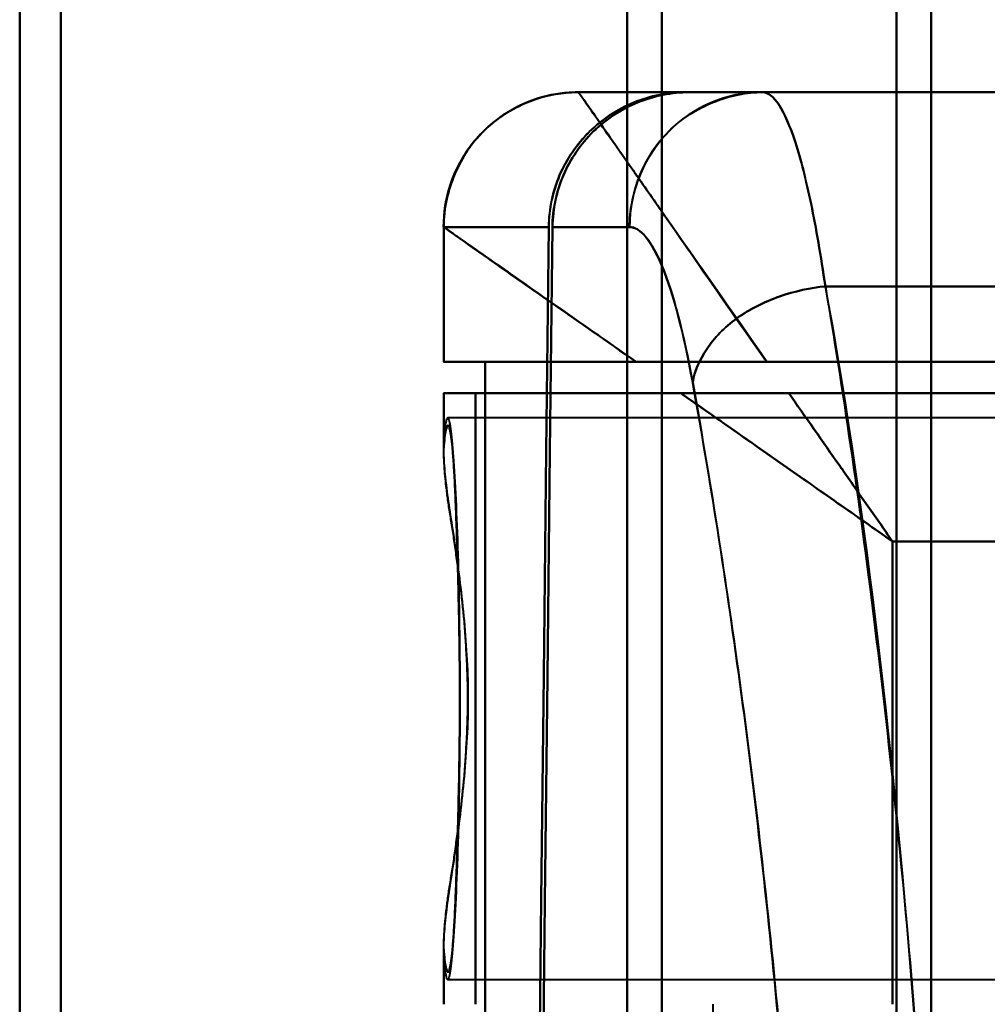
# Model space of a CAD drawing. Header units: millimetres. Extents: x -1352 to 2139, y -120 to 1210.
# Tile 32 of 87: x -779 to -758, y 995 to 1017. Entities that reach past the tile are written whole.
import ezdxf

# ---------------------------------------------------------------- set-up
doc = ezdxf.new("R2010")
doc.units = ezdxf.units.MM
doc.layers.add('G-IMPT', color=8, linetype='Continuous', lineweight=40)

# ---------------------------------------------------------------- blocks, each defined once
blk = doc.blocks.new('NEXA 2000 CALQUES_dwg-762145-Avant')
at = {"layer": 'G-IMPT'}
for p, q in [((-759, 1084.372), (-759, 883.372)), ((-759, 883.372), (-759, 1084.372)), ((-759.773, 1083.781), (-759.773, 883.372)), ((-759.773, 883.372), (-759.773, 1083.781)), ((-778.387, 1083.338), (-778.387, 883.372)), ((-778.387, 883.372), (-778.387, 1083.338)), ((-765, 1083.338), (-765, 883.372)), ((-765, 883.372), (-765, 1083.338)), ((-779.3, 1082.746), (-779.3, 883.372)), ((-779.3, 883.372), (-779.3, 1082.746)), ((-765.773, 1082.746), (-765.773, 883.372)), ((-765.773, 883.372), (-765.773, 1082.746)), ((-746.17, 1015.372), (-766.861, 1015.372)), ((-766.861, 1015.372), (-766.858, 1015.372)), ((-766.861, 1015.372), (-766.858, 1015.372)), ((-766.858, 1015.372), (-766.861, 1015.372)), ((-766.858, 1015.372), (-764.465, 1015.372)), ((-764.465, 1015.372), (-766.858, 1015.372)), ((-764.381, 1015.372), (-762.755, 1015.372)), ((-764.381, 1015.372), (-762.755, 1015.372)), ((-762.755, 1015.372), (-764.381, 1015.372)), ((-769.861, 1012.372), (-769.861, 1009.372)), ((-769.86, 1012.372), (-769.857, 1012.372)), ((-769.857, 1012.372), (-769.86, 1012.372)), ((-769.857, 1012.372), (-767.52, 1012.372)), ((-767.52, 1012.372), (-769.857, 1012.372)), ((-765.72, 1012.372), (-767.437, 1012.372)), ((-767.437, 1012.372), (-765.72, 1012.372)), ((-765.575, 1009.372), (-769.861, 1009.372)), ((-769.861, 1009.372), (-765.575, 1009.372)), ((-768.936, 1009.372), (-769.857, 1009.372)), ((-769.857, 1009.372), (-768.936, 1009.372)), ((-769.861, 1008.672), (-769.861, 1007.346)), ((-769.861, 1008.672), (-764.576, 1008.672)), ((-764.576, 1008.672), (-769.861, 1008.672)), ((-769.857, 1008.672), (-769.152, 1008.672)), ((-769.152, 1008.672), (-769.857, 1008.672)), ((-745, 1008.122), (-769.77, 1008.122)), ((-769.861, 996.399), (-769.861, 995.072)), ((-769.77, 995.622), (-745, 995.622)), ((-763.861, 995.072), (-763.861, 994.372))]:
    blk.add_line(p, q, dxfattribs=at)
at = {"layer": 'G-IMPT', "flags": 128}
for points in [[(-769.861, 1012.372), (-769.858, 1012.492), (-769.851, 1012.612), (-769.839, 1012.731), (-769.822, 1012.85), (-769.801, 1012.968), (-769.775, 1013.085), (-769.744, 1013.201), (-769.708, 1013.316), (-769.668, 1013.429), (-769.624, 1013.541), (-769.575, 1013.65), (-769.522, 1013.758), (-769.464, 1013.863), (-769.402, 1013.966), (-769.337, 1014.066), (-769.267, 1014.164), (-769.193, 1014.259), (-769.116, 1014.35), (-769.035, 1014.439), (-768.951, 1014.524), (-768.863, 1014.606), (-768.772, 1014.685), (-768.678, 1014.759), (-768.581, 1014.83), (-768.482, 1014.897), (-768.379, 1014.96), (-768.275, 1015.018), (-768.168, 1015.073), (-768.059, 1015.123), (-767.948, 1015.168), (-767.835, 1015.21), (-767.721, 1015.246), (-767.605, 1015.278), (-767.488, 1015.306), (-767.371, 1015.329), (-767.252, 1015.347), (-767.133, 1015.36), (-767.013, 1015.368), (-766.893, 1015.372), (-766.861, 1015.372)], [(-746.17, 1015.372), (-751.343, 1015.372), (-756.515, 1015.372), (-761.688, 1015.372), (-766.861, 1015.372)], [(-766.861, 1015.372), (-761.688, 1015.372), (-756.515, 1015.372), (-751.343, 1015.372), (-746.17, 1015.372)], [(-766.858, 1015.372), (-766.158, 1015.372), (-764.873, 1015.372), (-764.465, 1015.372)], [(-764.465, 1015.372), (-760.974, 1015.372), (-757.483, 1015.372), (-753.991, 1015.372), (-750.5, 1015.372)], [(-750.5, 1015.372), (-753.991, 1015.372), (-757.483, 1015.372), (-760.974, 1015.372), (-764.465, 1015.372)], [(-764.381, 1015.372), (-761.086, 1015.372), (-757.791, 1015.372), (-754.495, 1015.372), (-751.2, 1015.372)], [(-751.2, 1015.372), (-754.495, 1015.372), (-757.791, 1015.372), (-761.086, 1015.372), (-764.381, 1015.372)], [(-762.755, 1015.372), (-759.866, 1015.372), (-756.977, 1015.372), (-754.089, 1015.372), (-751.2, 1015.372)], [(-751.2, 1015.372), (-754.089, 1015.372), (-756.977, 1015.372), (-759.866, 1015.372), (-762.755, 1015.372)], [(-769.857, 1012.372), (-769.857, 1011.622), (-769.857, 1010.872), (-769.857, 1010.122), (-769.857, 1009.372)], [(-769.857, 1009.372), (-769.857, 1010.122), (-769.857, 1010.872), (-769.857, 1011.622), (-769.857, 1012.372)], [(-767.52, 1012.372), (-767.575, 1007.385), (-767.63, 1002.396), (-767.684, 997.407), (-767.738, 992.417)], [(-767.738, 992.417), (-767.684, 997.407), (-767.63, 1002.396), (-767.575, 1007.385), (-767.52, 1012.372)], [(-767.659, 992.35), (-767.605, 997.357), (-767.549, 1002.363), (-767.494, 1007.368), (-767.437, 1012.372)], [(-767.437, 1012.372), (-767.494, 1007.368), (-767.549, 1002.363), (-767.605, 997.357), (-767.659, 992.35)], [(-751.2, 1011.05), (-753.74, 1011.05), (-756.28, 1011.05), (-758.819, 1011.05), (-761.359, 1011.05)], [(-761.359, 1011.05), (-758.819, 1011.05), (-756.28, 1011.05), (-753.74, 1011.05), (-751.2, 1011.05)], [(-768.936, 994.372), (-768.936, 998.122), (-768.936, 1001.872), (-768.936, 1005.622), (-768.936, 1009.372)], [(-746, 1009.372), (-751.734, 1009.372), (-757.468, 1009.372), (-763.202, 1009.372), (-768.936, 1009.372)], [(-768.936, 1009.372), (-768.936, 1005.622), (-768.936, 1001.872), (-768.936, 998.122), (-768.936, 994.372)], [(-768.936, 1009.372), (-763.202, 1009.372), (-757.468, 1009.372), (-751.734, 1009.372), (-746, 1009.372)], [(-753.615, 1009.372), (-755.876, 1009.372), (-758.138, 1009.372), (-760.399, 1009.372), (-762.661, 1009.372)], [(-762.661, 1009.372), (-760.399, 1009.372), (-758.138, 1009.372), (-755.876, 1009.372), (-753.615, 1009.372)], [(-769.857, 1008.672), (-769.857, 1008.379), (-769.857, 1008.086), (-769.857, 1007.792), (-769.857, 1007.499)], [(-769.857, 1007.499), (-769.857, 1007.792), (-769.857, 1008.086), (-769.857, 1008.379), (-769.857, 1008.672)], [(-769.152, 1008.672), (-769.152, 1005.272), (-769.152, 1001.872), (-769.152, 998.472), (-769.152, 995.072)], [(-769.152, 995.072), (-769.152, 998.472), (-769.152, 1001.872), (-769.152, 1005.272), (-769.152, 1008.672)], [(-769.152, 1008.672), (-761.864, 1008.672), (-754.576, 1008.672), (-747.288, 1008.672), (-740, 1008.672)], [(-740, 1008.672), (-747.288, 1008.672), (-754.576, 1008.672), (-761.864, 1008.672), (-769.152, 1008.672)], [(-740, 1008.672), (-745.543, 1008.672), (-751.085, 1008.672), (-756.628, 1008.672), (-762.17, 1008.672)], [(-762.17, 1008.672), (-756.628, 1008.672), (-751.085, 1008.672), (-745.543, 1008.672), (-740, 1008.672)], [(-759.861, 1005.372), (-754.896, 1005.372), (-749.93, 1005.372), (-744.965, 1005.372), (-740, 1005.372)], [(-759.861, 995.072), (-759.861, 997.647), (-759.861, 1000.222), (-759.861, 1002.797), (-759.861, 1005.372)], [(-740, 1005.372), (-744.965, 1005.372), (-749.93, 1005.372), (-754.896, 1005.372), (-759.861, 1005.372)], [(-759.861, 1005.372), (-759.861, 1002.797), (-759.861, 1000.222), (-759.861, 997.647), (-759.861, 995.072)], [(-769.857, 996.246), (-769.857, 995.953), (-769.857, 995.659), (-769.857, 995.366), (-769.857, 995.072)], [(-769.857, 995.072), (-769.857, 995.366), (-769.857, 995.659), (-769.857, 995.953), (-769.857, 996.246)]]:
    blk.add_lwpolyline(points, dxfattribs=at)
at = {"layer": 'G-IMPT'}
blk.add_arc((-766.861, 1012.372), 3, 90, 180, dxfattribs=at)
for centre, ratio in [((-766.858, 1012.372), 0.999612), ((-766.858, 1012.372), 0.999612), ((-762.755, 1012.372), 0.988401)]:
    blk.add_ellipse(centre, major_axis=(0, 3), ratio=ratio, start_param=0, end_param=1.570796, dxfattribs=at)
for points in [[(-766.861, 1015.372), (-767.214, 1015.372), (-767.988, 1015.22), (-769.049, 1014.561), (-769.708, 1013.5), (-769.861, 1012.726), (-769.861, 1012.372)], [(-764.465, 1015.372), (-764.861, 1015.372), (-765.654, 1015.216), (-766.665, 1014.55), (-767.348, 1013.553), (-767.515, 1012.766), (-767.52, 1012.372)], [(-767.52, 1012.372), (-767.514, 1012.579), (-767.467, 1012.978), (-767.296, 1013.527), (-767.004, 1014.051), (-766.624, 1014.509), (-766.159, 1014.88), (-765.628, 1015.164), (-765.075, 1015.327), (-764.673, 1015.369), (-764.465, 1015.372)], [(-767.437, 1012.372), (-767.432, 1012.767), (-767.265, 1013.554), (-766.581, 1014.55), (-765.57, 1015.216), (-764.778, 1015.372), (-764.381, 1015.372)], [(-764.381, 1015.372), (-764.589, 1015.369), (-764.991, 1015.327), (-765.544, 1015.164), (-766.075, 1014.88), (-766.541, 1014.509), (-766.921, 1014.051), (-767.213, 1013.527), (-767.384, 1012.978), (-767.431, 1012.579), (-767.437, 1012.372)], [(-762.661, 1009.372), (-763.28, 1010.258), (-764.441, 1011.916), (-765.8, 1013.857), (-766.663, 1015.09), (-766.861, 1015.372), (-766.861, 1015.372)], [(-765.72, 1012.372), (-765.72, 1012.726), (-765.569, 1013.5), (-764.918, 1014.561), (-763.869, 1015.22), (-763.104, 1015.372), (-762.755, 1015.372)], [(-761.359, 1011.05), (-761.459, 1011.733), (-761.67, 1012.964), (-762.024, 1014.339), (-762.39, 1015.18), (-762.633, 1015.372), (-762.755, 1015.372)], [(-762.755, 1015.372), (-762.635, 1015.372), (-762.387, 1015.176), (-762.025, 1014.341), (-761.67, 1012.96), (-761.459, 1011.741), (-761.359, 1011.05)], [(-765.575, 1009.372), (-766.233, 1009.839), (-767.439, 1010.67), (-768.811, 1011.632), (-769.667, 1012.238), (-769.861, 1012.371), (-769.861, 1012.372)], [(-769.861, 1012.372), (-769.861, 1012.372), (-769.073, 1011.821), (-766.892, 1010.294), (-765.575, 1009.372)], [(-764.313, 1008.915), (-764.514, 1010.024), (-764.976, 1011.757), (-765.479, 1012.372), (-765.72, 1012.372)], [(-765.72, 1012.372), (-765.474, 1012.366), (-764.978, 1011.76), (-764.515, 1010.022), (-764.313, 1008.915)], [(-764.313, 1008.915), (-764.272, 1009.152), (-764.058, 1009.664), (-763.382, 1010.377), (-762.396, 1010.866), (-761.688, 1011.021), (-761.359, 1011.05)], [(-761.359, 1011.05), (-761.688, 1011.021), (-762.396, 1010.866), (-763.382, 1010.377), (-764.058, 1009.664), (-764.272, 1009.152), (-764.313, 1008.915)], [(-761.163, 941.05), (-760.333, 945.736), (-759.098, 956.854), (-758.306, 976.323), (-759.236, 995.678), (-760.514, 1006.527), (-761.359, 1011.05)], [(-759.861, 1005.372), (-760.27, 1005.66), (-761.088, 1006.231), (-762.297, 1007.077), (-763.469, 1007.899), (-764.215, 1008.418), (-764.576, 1008.672)], [(-764.576, 1008.672), (-764.205, 1008.672), (-763.423, 1008.672), (-762.59, 1008.672), (-762.17, 1008.672)]]:
    blk.add_open_spline(points, degree=3, dxfattribs=at)
for points, knots in [([(-766.861, 1015.372), (-766.853, 1015.372), (-766.708, 1015.161), (-766.223, 1014.474), (-765.733, 1013.768), (-765.117, 1012.887), (-764.15, 1011.501), (-763.297, 1010.258), (-762.661, 1009.372)], [0, 0, 0, 0, 0.25, 0.375, 0.5, 0.625, 0.75, 1, 1, 1, 1]), ([(-761.359, 1011.05), (-760.975, 1008.781), (-760.425, 1005.046), (-759.8, 999.586), (-759.25, 993.72), (-758.759, 986.059), (-758.528, 976.284), (-758.688, 966.626), (-759.135, 958.749), (-759.644, 952.885), (-760.251, 947.214), (-760.787, 943.386), (-761.163, 941.05)], [0, 0, 0, 0, 0.125, 0.1875, 0.25, 0.375, 0.5, 0.625, 0.75, 0.8125, 0.875, 1, 1, 1, 1]), ([(-765.575, 1009.372), (-765.363, 1009.37), (-765.026, 1009.373), (-764.613, 1009.373), (-764.373, 1009.372), (-764.189, 1009.373), (-764.003, 1009.373), (-763.816, 1009.372), (-763.627, 1009.371), (-763.243, 1009.372), (-762.916, 1009.376), (-762.661, 1009.372)], [0, 0, 0, 0, 0.25, 0.375, 0.4375, 0.5, 0.5625, 0.625, 0.6875, 0.75, 1, 1, 1, 1]), ([(-762.661, 1009.372), (-762.922, 1009.372), (-763.436, 1009.372), (-764.448, 1009.372), (-765.145, 1009.372), (-765.575, 1009.372)], [0, 0, 0, 0, 0.25, 0.5, 1, 1, 1, 1]), ([(-764.115, 943.115), (-763.737, 945.305), (-763.197, 948.895), (-762.585, 954.221), (-762.072, 959.73), (-761.62, 967.143), (-761.458, 976.239), (-761.692, 985.442), (-762.188, 992.651), (-762.743, 998.16), (-763.374, 1003.285), (-763.927, 1006.787), (-764.313, 1008.915)], [0, 0, 0, 0, 0.125, 0.1875, 0.25, 0.375, 0.5, 0.625, 0.75, 0.8125, 0.875, 1, 1, 1, 1]), ([(-764.313, 1008.915), (-763.913, 1006.667), (-763.354, 1003.12), (-762.729, 998.026), (-762.329, 994.051), (-761.998, 989.812), (-761.743, 985.333), (-761.576, 980.756), (-761.507, 976.258), (-761.542, 971.753), (-761.675, 967.154), (-761.898, 962.638), (-762.201, 958.347), (-762.578, 954.303), (-763.176, 949.098), (-763.722, 945.444), (-764.115, 943.115)], [0, 0, 0, 0, 0.125, 0.1875, 0.25, 0.3125, 0.375, 0.4375, 0.5, 0.5625, 0.625, 0.6875, 0.75, 0.8125, 0.875, 1, 1, 1, 1]), ([(-762.17, 1008.672), (-762.377, 1008.675), (-762.694, 1008.672), (-763.106, 1008.672), (-763.411, 1008.673), (-763.712, 1008.672), (-764.105, 1008.672), (-764.393, 1008.67), (-764.576, 1008.672)], [0, 0, 0, 0, 0.25, 0.375, 0.5, 0.625, 0.75, 1, 1, 1, 1]), ([(-764.576, 1008.672), (-763.854, 1008.167), (-762.7, 1007.359), (-761.088, 1006.231), (-760.27, 1005.659), (-759.861, 1005.372)], [0, 0, 0, 0, 0.5, 0.75, 1, 1, 1, 1]), ([(-762.17, 1008.672), (-761.799, 1008.143), (-761.228, 1007.326), (-760.449, 1006.213), (-760.057, 1005.653), (-759.861, 1005.372)], [0, 0, 0, 0, 0.5, 0.75, 1, 1, 1, 1]), ([(-759.861, 1005.372), (-760.057, 1005.653), (-760.449, 1006.213), (-761.228, 1007.326), (-761.8, 1008.143), (-762.17, 1008.672)], [0, 0, 0, 0, 0.25, 0.5, 1, 1, 1, 1]), ([(-769.857, 1007.499), (-769.828, 1007.954), (-769.781, 1008.278), (-769.699, 1007.892), (-769.637, 1007.21), (-769.582, 1006.21), (-769.534, 1004.944), (-769.508, 1003.464), (-769.499, 1002.404), (-769.498, 1001.872)], [0, 0, 0, 0, 0.25, 0.375, 0.5, 0.625, 0.75, 0.875, 1, 1, 1, 1]), ([(-769.857, 996.246), (-769.839, 996.069), (-769.802, 995.817), (-769.755, 995.76), (-769.718, 995.868), (-769.69, 996.027), (-769.668, 996.223), (-769.651, 996.42), (-769.638, 996.584), (-769.626, 996.777), (-769.609, 997.085), (-769.58, 997.731), (-769.549, 998.663), (-769.524, 999.673), (-769.509, 1000.438), (-769.5, 1001.19), (-769.496, 1001.872), (-769.5, 1002.555), (-769.509, 1003.307), (-769.524, 1004.072), (-769.549, 1005.082), (-769.58, 1006.014), (-769.609, 1006.66), (-769.626, 1006.967), (-769.638, 1007.161), (-769.651, 1007.325), (-769.668, 1007.521), (-769.69, 1007.717), (-769.718, 1007.876), (-769.755, 1007.985), (-769.802, 1007.928), (-769.839, 1007.676), (-769.857, 1007.499)], [0, 0, 0, 0, 0.0625, 0.125, 0.15625, 0.1875, 0.21875, 0.234375, 0.25, 0.265625, 0.28125, 0.3125, 0.375, 0.40625, 0.4375, 0.46875, 0.5, 0.53125, 0.5625, 0.59375, 0.625, 0.6875, 0.71875, 0.734375, 0.75, 0.765625, 0.78125, 0.8125, 0.84375, 0.875, 0.9375, 1, 1, 1, 1]), ([(-769.857, 1007.499), (-769.872, 1007.205), (-769.823, 1006.699), (-769.7, 1005.89), (-769.597, 1005.226), (-769.493, 1004.463), (-769.4, 1003.612), (-769.335, 1002.725), (-769.309, 1001.871), (-769.335, 1001.018), (-769.422, 999.835), (-769.562, 998.738), (-769.7, 997.856), (-769.823, 997.046), (-769.872, 996.54), (-769.857, 996.246)], [0, 0, 0, 0, 0.125, 0.1875, 0.25, 0.3125, 0.375, 0.4375, 0.5, 0.5625, 0.625, 0.75, 0.8125, 0.875, 1, 1, 1, 1]), ([(-769.318, 1001.872), (-769.321, 1002.16), (-769.334, 1002.594), (-769.366, 1003.168), (-769.406, 1003.736), (-769.471, 1004.298), (-769.545, 1004.833), (-769.596, 1005.215), (-769.648, 1005.573), (-769.703, 1005.909), (-769.754, 1006.226), (-769.793, 1006.526), (-769.821, 1006.806), (-769.848, 1007.149), (-769.857, 1007.37), (-769.857, 1007.499)], [0, 0, 0, 0, 0.125, 0.1875, 0.25, 0.375, 0.4375, 0.5, 0.5625, 0.625, 0.6875, 0.75, 0.8125, 0.875, 1, 1, 1, 1]), ([(-769.498, 1001.872), (-769.499, 1001.34), (-769.508, 1000.281), (-769.534, 998.801), (-769.582, 997.535), (-769.637, 996.535), (-769.699, 995.852), (-769.781, 995.467), (-769.828, 995.791), (-769.857, 996.246)], [0, 0, 0, 0, 0.125, 0.25, 0.375, 0.5, 0.625, 0.75, 1, 1, 1, 1]), ([(-769.857, 996.246), (-769.857, 996.375), (-769.849, 996.595), (-769.821, 996.938), (-769.793, 997.218), (-769.754, 997.518), (-769.703, 997.836), (-769.647, 998.173), (-769.596, 998.531), (-769.545, 998.913), (-769.471, 999.448), (-769.406, 1000.009), (-769.366, 1000.577), (-769.334, 1001.151), (-769.321, 1001.585), (-769.318, 1001.872)], [0, 0, 0, 0, 0.125, 0.1875, 0.25, 0.3125, 0.375, 0.4375, 0.5, 0.5625, 0.625, 0.75, 0.8125, 0.875, 1, 1, 1, 1])]:
    blk.add_open_spline(points, degree=3, knots=knots, dxfattribs=at)

msp = doc.modelspace()

# ---------------------------------------------------------------- block references
at = {"layer": 'G-IMPT'}
msp.add_blockref('NEXA 2000 CALQUES_dwg-762145-Avant', (0, 0), dxfattribs=at)

doc.saveas('drawing.dxf')
